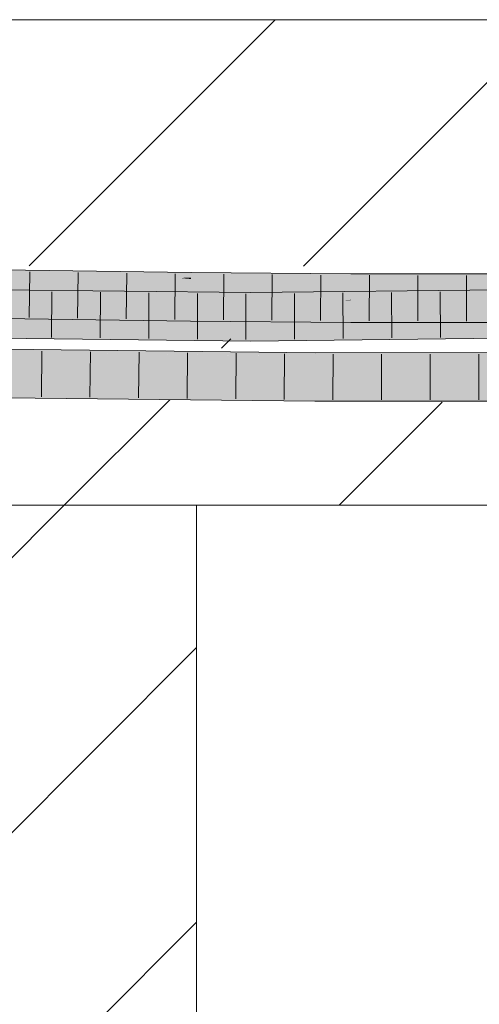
# Model space of a CAD drawing. Extents: x -500 to 300, y 62 to 1162.
# Tile 202 of 256: x 201.56 to 203.92, y 866.78 to 871.85. Entities that reach past the tile are written whole.
import ezdxf
from ezdxf.lldxf.tags import DXFTag

# ---------------------------------------------------------------- set-up
doc = ezdxf.new("R2010")
doc.units = 0
doc.layers.get('0').update_dxf_attribs({"lineweight": 13})
doc.layers.add('E_Detail_Linie_Text_Bem', color=7, linetype='Continuous', lineweight=13)
for name, color, linetype, lineweight, true_color in [('E_Detail_Wandschraffur', 7, 'Continuous', 5, 0xc0c0c0), ('E_Leerrohr 25-A06G93S78I', 7, 'Continuous', 9, 0xff8000), ('E_Leerrohr 25-Shading', 7, 'Continuous', 9, 0xff8000)]:
    doc.layers.add(name, color=color, linetype=linetype, lineweight=lineweight, true_color=true_color)
tags = doc.linetypes.add('fein_strichliert', pattern=[4, 1, -2, 1]).pattern_tags.tags
tags[8:9] = [DXFTag(74, 4), DXFTag(75, 0), DXFTag(340, '0'), DXFTag(46, 0.0), DXFTag(50, 0.0), DXFTag(44, 0.0), DXFTag(45, 0.0)]
tags[6:7] = [DXFTag(74, 4), DXFTag(75, 0), DXFTag(340, '0'), DXFTag(46, 0.0), DXFTag(50, 0.0), DXFTag(44, 0.0), DXFTag(45, 0.0)]
tags[4:5] = [DXFTag(74, 4), DXFTag(75, 0), DXFTag(340, '0'), DXFTag(46, 0.0), DXFTag(50, 0.0), DXFTag(44, 0.0), DXFTag(45, 0.0)]

# ---------------------------------------------------------------- blocks, each defined once
blk = doc.blocks.new('Shading-A06G93GX8I', base_point=(174.2543, 868.3318))
at = {"layer": 'E_Leerrohr 25-Shading', "color": 43, "true_color": 0xd7ab7f}
for points in [[(201.5865, 870.5439), (201.1348, 870.5635), (200.7962, 870.5332), (200.7872, 870.5334)], [(201.5867, 870.5569), (201.1423, 870.5642), (201.5865, 870.5439), (201.1348, 870.5635)], [(201.5862, 870.5203), (202.0289, 870.5511), (201.5865, 870.5439)], [(202.3817, 870.5176), (202.0289, 870.5511), (202.233, 870.5118), (201.5862, 870.5203)], [(202.0289, 870.5511), (201.5867, 870.5569), (201.5865, 870.5439)], [(202.4389, 870.5457), (202.0289, 870.5511), (202.4387, 870.5198), (202.3817, 870.5176)], [(200.7962, 870.5332), (201.5862, 870.5203), (201.5865, 870.5439)], [(202.4386, 870.5121), (202.3817, 870.5176), (202.2366, 870.5118), (202.233, 870.5118)], [(202.3327, 870.512), (202.2366, 870.5118), (202.4386, 870.5103), (202.4386, 870.5091)], [(202.4386, 870.5121), (202.3327, 870.512), (202.4386, 870.5103)], [(202.3817, 870.5176), (202.4386, 870.5121), (202.4387, 870.5198)], [(202.4386, 870.5121), (203.2614, 870.5173), (202.9632, 870.5414), (203.2615, 870.539)], [(202.4386, 870.5121), (202.9632, 870.5414), (202.4387, 870.5198)], [(202.5824, 870.5131), (202.4386, 870.5121), (202.9555, 870.5083)], [(203.2614, 870.5024), (202.9555, 870.5083), (202.4386, 870.5103), (202.4386, 870.5121)], [(203.2614, 870.5024), (202.4386, 870.5103), (202.4386, 870.5091)], [(202.9632, 870.5414), (202.4389, 870.5457), (202.4387, 870.5198)], [(202.6986, 870.5138), (202.5824, 870.5131), (203.2614, 870.506), (202.9555, 870.5083)], [(202.726, 870.514), (202.6986, 870.5138), (203.2614, 870.5069), (203.2614, 870.506)], [(202.9651, 870.5155), (202.726, 870.514), (203.2614, 870.5111), (203.2614, 870.5069)], [(203.2614, 870.506), (202.9555, 870.5083), (203.2614, 870.5044)], [(202.9555, 870.5083), (203.2614, 870.5024), (203.2614, 870.5044)], [(203.2614, 870.5111), (203.2614, 870.5173), (202.9651, 870.5155)], [(204.0733, 870.5273), (204.0732, 870.5381), (203.2614, 870.5173), (203.2615, 870.539)], [(204.0733, 870.5273), (203.2614, 870.5173), (204.0733, 870.5059), (203.2614, 870.5111)], [(204.0733, 870.5059), (203.2614, 870.5111), (204.0733, 870.5031), (203.2614, 870.5069)], [(203.2614, 870.5069), (203.2614, 870.506), (204.0733, 870.5031), (204.0733, 870.5016)], [(204.0733, 870.5016), (203.2614, 870.506), (203.8661, 870.5017), (203.2614, 870.5044)], [(203.2614, 870.5044), (203.2614, 870.5024), (203.8661, 870.5017)], [(204.0733, 870.5016), (203.8661, 870.5017), (204.0733, 870.5015)], [(201.1654, 870.4495), (200.5346, 870.438), (201.8538, 870.4466), (201.7028, 870.4406)], [(201.5299, 870.4561), (201.1654, 870.4495), (201.9715, 870.4513), (201.8538, 870.4466)], [(201.8538, 870.4466), (202.7459, 870.4428), (201.9715, 870.4513)], [(202.7459, 870.4062), (205.2314, 870.4342), (203.9905, 870.4568), (205.2307, 870.4708)], [(203.9905, 870.4568), (202.7459, 870.4428), (202.7459, 870.4283)], [(202.7459, 870.4062), (203.9905, 870.4568), (202.7459, 870.4283)], [(200.5346, 870.438), (200.2712, 870.4333), (201.7028, 870.4406), (201.6536, 870.4386)], [(201.6536, 870.4386), (200.2712, 870.4333), (201.2513, 870.4225)], [(202.7459, 870.4428), (201.6536, 870.4386), (201.2536, 870.4225), (201.2513, 870.4225)], [(202.7459, 870.4428), (201.2536, 870.4225), (202.7459, 870.4283)], [(201.2536, 870.4225), (202.7459, 870.4062), (202.7459, 870.4283)], [(201.6536, 870.4386), (202.7459, 870.4428), (201.7028, 870.4406)], [(201.7028, 870.4406), (202.7459, 870.4428), (201.8538, 870.4466)], [(200.6826, 870.3583), (200.6924, 870.3553), (201.5836, 870.3436), (201.5832, 870.3212)], [(200.6924, 870.3553), (200.8123, 870.3195), (201.5832, 870.3212), (201.583, 870.307)], [(201.583, 870.307), (202.2432, 870.2983), (201.5832, 870.3212)], [(202.2432, 870.2983), (201.5836, 870.3436), (201.5832, 870.3212)], [(202.2432, 870.2983), (202.4363, 870.2957), (201.5836, 870.3436), (202.4367, 870.3323)], [(203.2604, 870.289), (203.2605, 870.3256), (202.4363, 870.2957), (202.4367, 870.3323)], [(203.2604, 870.289), (203.9778, 870.2882), (203.2605, 870.3256), (203.9779, 870.3248)], [(202.7458, 870.2294), (199.9474, 870.2601), (202.7458, 870.2131), (200.1557, 870.2551)], [(202.7458, 870.1928), (200.1557, 870.2551), (200.0521, 870.2476), (199.9634, 870.2582)], [(202.7458, 870.1928), (200.0521, 870.2476), (201.2605, 870.209)], [(200.1557, 870.2551), (202.7458, 870.1928), (202.7458, 870.2131)], [(205.2351, 870.2396), (205.2348, 870.2574), (202.7458, 870.2131), (202.7458, 870.2294)], [(202.7458, 870.1928), (205.2354, 870.2208), (202.7458, 870.2131), (205.2351, 870.2396)], [(203.0775, 870.1279), (203.0776, 870.1328), (201.479, 870.1396), (201.4792, 870.1505)], [(203.0774, 870.1012), (201.4789, 870.1282), (203.0773, 870.0961), (201.4787, 870.1176)], [(201.4787, 870.1176), (201.4787, 870.1138), (203.0773, 870.0961)], [(202.7707, 870.1185), (201.479, 870.1328), (203.0774, 870.1118), (201.4789, 870.1312)], [(203.0774, 870.1118), (201.4789, 870.1312), (203.0774, 870.1012), (201.4789, 870.1282)], [(203.0775, 870.1162), (203.0775, 870.1279), (201.479, 870.1328), (201.479, 870.1396)], [(203.0775, 870.1162), (201.479, 870.1328), (202.7461, 870.1188)], [(203.0775, 870.1152), (203.0775, 870.1162), (202.7461, 870.1188)], [(203.0775, 870.1152), (202.7707, 870.1185), (203.0774, 870.1122)], [(202.7707, 870.1185), (203.0774, 870.1118), (203.0774, 870.1122)], [(204.544, 870.0967), (203.0774, 870.1012), (203.0773, 870.0961)], [(203.0775, 870.1152), (203.0774, 870.1118), (204.5439, 870.1133), (204.5439, 870.1083)], [(204.544, 870.0967), (203.1738, 870.1116), (203.0774, 870.1012), (203.0774, 870.1118)], [(203.0775, 870.1279), (203.8283, 870.1297), (203.0776, 870.1328), (203.8284, 870.1331)], [(204.5438, 870.1191), (204.5437, 870.1315), (203.0775, 870.1162), (203.0775, 870.1279)], [(203.0775, 870.1152), (204.0723, 870.1182), (203.0775, 870.1162)], [(203.0775, 870.1152), (204.5439, 870.1133), (204.0723, 870.1182), (204.5439, 870.1133)], [(204.5439, 870.1083), (203.1738, 870.1116), (204.5439, 870.1022)], [(203.1738, 870.1116), (204.544, 870.0967), (204.5439, 870.1022)], [(203.8283, 870.1297), (204.5437, 870.1315), (203.8284, 870.1331), (204.5437, 870.1334)], [(201.4757, 869.9005), (202.6205, 869.9244), (201.4761, 869.9267)], [(201.4757, 869.9005), (203.0762, 869.8828), (202.6205, 869.9244), (203.0764, 869.9194)], [(202.6205, 869.9244), (201.4762, 869.9371), (201.4761, 869.9267)], [(204.5459, 869.8834), (204.5455, 869.92), (203.0762, 869.8828), (203.0764, 869.9194)]]:
    blk.add_solid(points, dxfattribs=at)
at = {"layer": 'E_Leerrohr 25-Shading', "color": 31, "true_color": 0xfabd7f}
for points in [[(200.7962, 870.5332), (200.6928, 870.4534), (201.5862, 870.5203), (201.5857, 870.4866)], [(201.5849, 870.4319), (202.2366, 870.5118), (201.5857, 870.4866)], [(201.5849, 870.4319), (202.4376, 870.4207), (202.2366, 870.5118), (202.4386, 870.5091)], [(202.2366, 870.5118), (201.5862, 870.5203), (201.5857, 870.4866)], [(203.261, 870.414), (203.2614, 870.5024), (202.4376, 870.4207), (202.4386, 870.5091)], [(203.261, 870.414), (203.8659, 870.4133), (203.2614, 870.5024), (203.8661, 870.5017)], [(203.8659, 870.4133), (204.0736, 870.4131), (203.8661, 870.5017), (204.0733, 870.5015)], [(200.6928, 870.4534), (200.6841, 870.4467), (201.5857, 870.4866), (201.5849, 870.4319)], [(201.2536, 870.4225), (200.4995, 870.3925), (202.7459, 870.4062), (200.4996, 870.3798)], [(202.7459, 870.3571), (202.7459, 870.4062), (200.4997, 870.3533), (200.4996, 870.3798)], [(200.6832, 870.3964), (201.5844, 870.3978), (200.6834, 870.4069), (201.5845, 870.4061)], [(200.6834, 870.4069), (201.5845, 870.4061), (200.6838, 870.4318), (201.5847, 870.424)], [(201.5847, 870.424), (201.5849, 870.4319), (200.6838, 870.4318), (200.6841, 870.4467)], [(201.5844, 870.3978), (202.4374, 870.4006), (201.5845, 870.4061), (202.4375, 870.4067)], [(201.5844, 870.3978), (202.4374, 870.3983), (202.2767, 870.4001)], [(201.5845, 870.4061), (202.4375, 870.4067), (201.5847, 870.424), (202.4376, 870.4178)], [(201.5847, 870.424), (202.4376, 870.4178), (201.5848, 870.4298), (202.4376, 870.4207)], [(202.4376, 870.4207), (201.5849, 870.4319), (201.5848, 870.4298)], [(202.4374, 870.3983), (202.4374, 870.4006), (202.2767, 870.4001)], [(202.4374, 870.4006), (203.2609, 870.4053), (202.4375, 870.4067), (203.2609, 870.4093)], [(203.23, 870.403), (203.2609, 870.4053), (202.4374, 870.3997), (202.4374, 870.4006)], [(203.0764, 870.3915), (203.23, 870.403), (202.4374, 870.3983), (202.4374, 870.3997)], [(202.4375, 870.4067), (203.2609, 870.4093), (202.4376, 870.4178), (203.261, 870.414)], [(203.261, 870.414), (202.4376, 870.4207), (202.4376, 870.4178)], [(202.7459, 870.4062), (204.3525, 870.3812), (205.2314, 870.4342), (205.2322, 870.3912)], [(202.7459, 870.4062), (202.7459, 870.3662), (204.4777, 870.3793), (203.9216, 870.3722)], [(203.2608, 870.393), (203.2609, 870.4031), (203.0764, 870.3915), (203.23, 870.403)], [(203.2609, 870.4031), (203.2609, 870.4053), (203.23, 870.403)], [(203.2608, 870.393), (203.962, 870.4011), (203.2609, 870.4031), (204.0364, 870.4091)], [(203.8068, 870.3844), (203.962, 870.4011), (203.2608, 870.3896), (203.2608, 870.393)], [(203.8659, 870.4133), (203.261, 870.414), (203.2609, 870.4093)], [(204.0736, 870.4131), (203.8659, 870.4133), (203.2609, 870.4053), (203.2609, 870.4093)], [(204.0736, 870.4131), (203.2609, 870.4053), (204.0713, 870.4128)], [(204.0364, 870.4091), (204.0713, 870.4128), (203.2609, 870.4031), (203.2609, 870.4053)], [(204.0737, 870.3819), (204.0737, 870.4024), (203.8068, 870.3844), (203.962, 870.4011)], [(202.7458, 870.2294), (202.7458, 870.3178), (199.9474, 870.2601), (199.9484, 870.3484)], [(200.6832, 870.3935), (200.6826, 870.3583), (201.5841, 870.3812), (201.5836, 870.3436)], [(200.6832, 870.3964), (200.6832, 870.3935), (201.5844, 870.3978), (201.5841, 870.3812)], [(202.7459, 870.3571), (201.353, 870.3547), (202.7458, 870.3178), (201.3531, 870.3331)], [(201.5841, 870.3812), (201.5836, 870.3436), (202.4371, 870.371), (202.4367, 870.3323)], [(202.4374, 870.3983), (201.5844, 870.3978), (202.4371, 870.371), (201.5841, 870.3812)], [(202.4371, 870.371), (202.4367, 870.3323), (203.2607, 870.3631), (203.2605, 870.3256)], [(203.2607, 870.3688), (203.2608, 870.3896), (202.4371, 870.371), (202.4374, 870.3983)], [(203.2607, 870.3688), (202.4371, 870.371), (202.7459, 870.368)], [(203.509, 870.3542), (202.7459, 870.3571), (202.7458, 870.3412)], [(205.233, 870.3475), (203.509, 870.3542), (202.7458, 870.3178), (202.7458, 870.3412)], [(205.2323, 870.3889), (202.7459, 870.3571), (205.2324, 870.3834), (203.509, 870.3542)], [(202.7459, 870.3662), (202.7459, 870.3571), (203.9216, 870.3722)], [(203.2607, 870.3631), (203.2607, 870.3688), (202.7459, 870.368)], [(203.0764, 870.3915), (203.2608, 870.3896), (203.2608, 870.393)], [(203.2607, 870.3631), (203.2605, 870.3256), (203.5903, 870.3611)], [(204.0739, 870.3265), (203.9235, 870.3591), (203.2605, 870.3256), (203.5903, 870.3611)], [(203.8068, 870.3844), (203.2608, 870.3896), (203.5903, 870.3611), (203.2607, 870.3631)], [(203.509, 870.3542), (205.233, 870.3475), (205.2324, 870.3834)], [(203.9235, 870.3591), (203.8068, 870.3844), (203.5903, 870.3611)], [(204.0737, 870.3819), (203.8068, 870.3844), (204.0738, 870.3582), (203.9235, 870.3591)], [(205.233, 870.3475), (202.7458, 870.3178), (205.0575, 870.3439)], [(205.2348, 870.2574), (205.2331, 870.3458), (202.7458, 870.2294), (202.7458, 870.3178)], [(204.0739, 870.3265), (203.2605, 870.3256), (203.9779, 870.3248)], [(203.0769, 870.0078), (203.0773, 870.0961), (201.4775, 870.0255), (201.4787, 870.1138)], [(204.5448, 870.0084), (204.544, 870.0967), (203.0769, 870.0078), (203.0773, 870.0961)], [(201.477, 869.9908), (201.4764, 869.9496), (202.7802, 869.9947), (201.8684, 869.9544)], [(202.7802, 869.9947), (203.0769, 870.0078), (201.477, 869.9908), (201.4773, 870.0163)], [(203.0769, 870.0078), (201.4775, 870.0255), (201.4773, 870.0163)], [(203.0766, 869.969), (203.0768, 869.9955), (201.8684, 869.9544), (202.7802, 869.9947)], [(203.0768, 869.9955), (203.0769, 870.0078), (202.7802, 869.9947)], [(203.0764, 869.9335), (204.5451, 869.9713), (203.0766, 869.969), (204.5449, 869.9951)], [(203.0766, 869.969), (204.5449, 869.9951), (203.0768, 869.9955), (204.5448, 870.0084)], [(204.5448, 870.0084), (203.0769, 870.0078), (203.0768, 869.9955)], [(201.8684, 869.9544), (201.4762, 869.9371), (203.0764, 869.9335), (202.6205, 869.9244)], [(201.4764, 869.9496), (201.4762, 869.9371), (201.8684, 869.9544)], [(201.8684, 869.9544), (203.0764, 869.9335), (203.0766, 869.969)], [(203.0764, 869.9194), (204.5455, 869.92), (203.0764, 869.9335), (204.5451, 869.9713)], [(202.6205, 869.9244), (203.0764, 869.9194), (203.0764, 869.9335)]]:
    blk.add_solid(points, dxfattribs=at)
blk = doc.blocks.new('Referenz-A06G93S98I')
at = {"layer": 'E_Detail_Linie_Text_Bem', "linetype": 'Continuous', "ltscale": 0.13}
for p, q in [((192.3897, 871.8476), (252.3678, 871.8476)), ((204.1897, 869.3476), (192.3897, 869.3476)), ((202.4668, 869.3476), (199.9668, 869.3476)), ((202.4668, 857.5476), (202.4668, 869.3476))]:
    blk.add_line(p, q, dxfattribs=at)
at = {"layer": 'E_Detail_Wandschraffur', "linetype": 'ByBlock', "ltscale": 0.13}
for p, q in [((201.6049, 870.5806), (202.8719, 871.8476)), ((203.2003, 869.3476), (203.7308, 869.8781)), ((199.9668, 866.1141), (202.4668, 868.6141))]:
    blk.add_line(p, q, dxfattribs=at)
at = {"layer": 'E_Detail_Wandschraffur', "linetype": 'fein_strichliert', "ltscale": 0.13}
for p, q in [((203.0172, 870.5787), (204.2861, 871.8476)), ((202.5945, 870.156), (202.6435, 870.205)), ((201.7861, 869.3476), (202.3291, 869.8906)), ((199.9668, 867.5283), (201.7861, 869.3476)), ((199.9668, 864.6998), (202.4668, 867.1998))]:
    blk.add_line(p, q, dxfattribs=at)
at = {"layer": 'E_Leerrohr 25-A06G93S78I', "linetype": 'Continuous', "ltscale": 0.13}
for p, q in [((201.5867, 870.557), (200.6862, 870.5716)), ((202.4389, 870.5457), (201.5867, 870.557)), ((201.6079, 870.5492), (201.6045, 870.3142)), ((201.8578, 870.5459), (201.8546, 870.3109)), ((202.1076, 870.5426), (202.1047, 870.3076)), ((202.3574, 870.5393), (202.3548, 870.3043)), ((203.2615, 870.539), (202.4389, 870.5457)), ((202.6072, 870.5368), (202.605, 870.3018)), ((202.857, 870.5348), (202.8552, 870.2998)), ((203.1068, 870.5328), (203.1054, 870.2978)), ((204.0732, 870.5381), (203.2615, 870.539)), ((203.3565, 870.5314), (203.3557, 870.2964)), ((203.6063, 870.5311), (203.606, 870.2961)), ((203.856, 870.5309), (203.8562, 870.2959)), ((202.7459, 870.4428), (199.9499, 870.4734)), ((205.2307, 870.4708), (202.7459, 870.4428)), ((201.7218, 870.4465), (201.7208, 870.2115)), ((201.9717, 870.4438), (201.9709, 870.2088)), ((202.2216, 870.4411), (202.221, 870.2061)), ((202.4714, 870.4383), (202.4711, 870.2033)), ((202.7213, 870.4356), (202.7212, 870.2006)), ((202.9711, 870.4379), (202.9714, 870.2029)), ((203.2208, 870.4407), (203.2216, 870.2057)), ((203.4706, 870.4435), (203.4718, 870.2085)), ((203.7203, 870.4463), (203.722, 870.2113)), ((201.583, 870.307), (200.6819, 870.3217)), ((202.4363, 870.2957), (201.583, 870.307)), ((203.2604, 870.289), (202.4363, 870.2957)), ((204.074, 870.2881), (203.2604, 870.289)), ((202.7458, 870.1928), (199.947, 870.2234)), ((205.2354, 870.2208), (202.7458, 870.1928)), ((203.0776, 870.1328), (201.4792, 870.1504)), ((201.6712, 870.1408), (201.6682, 869.9058)), ((201.921, 870.1381), (201.9183, 869.9031)), ((202.1708, 870.1353), (202.1684, 869.9003)), ((202.4207, 870.1325), (202.4186, 869.8975)), ((202.6705, 870.1298), (202.6687, 869.8948)), ((202.9203, 870.127), (202.9188, 869.892)), ((204.5437, 870.1333), (203.0776, 870.1328)), ((203.1701, 870.1253), (203.169, 869.8903)), ((203.4198, 870.1254), (203.4193, 869.8904)), ((203.6696, 870.1255), (203.6696, 869.8905)), ((203.9193, 870.1256), (203.9199, 869.8906)), ((203.0762, 869.8828), (201.4757, 869.9005)), ((204.5458, 869.8833), (203.0762, 869.8828))]:
    blk.add_line(p, q, dxfattribs=at)

msp = doc.modelspace()

# ---------------------------------------------------------------- block references
at = {"color": 8, "lineweight": 25, "ltscale": 0.25, "true_color": 0x808080}
msp.add_blockref('Referenz-A06G93S98I', (0, 0), dxfattribs=at)
msp.add_blockref('Shading-A06G93GX8I', (174.2543, 868.3318))

doc.saveas('drawing.dxf')
